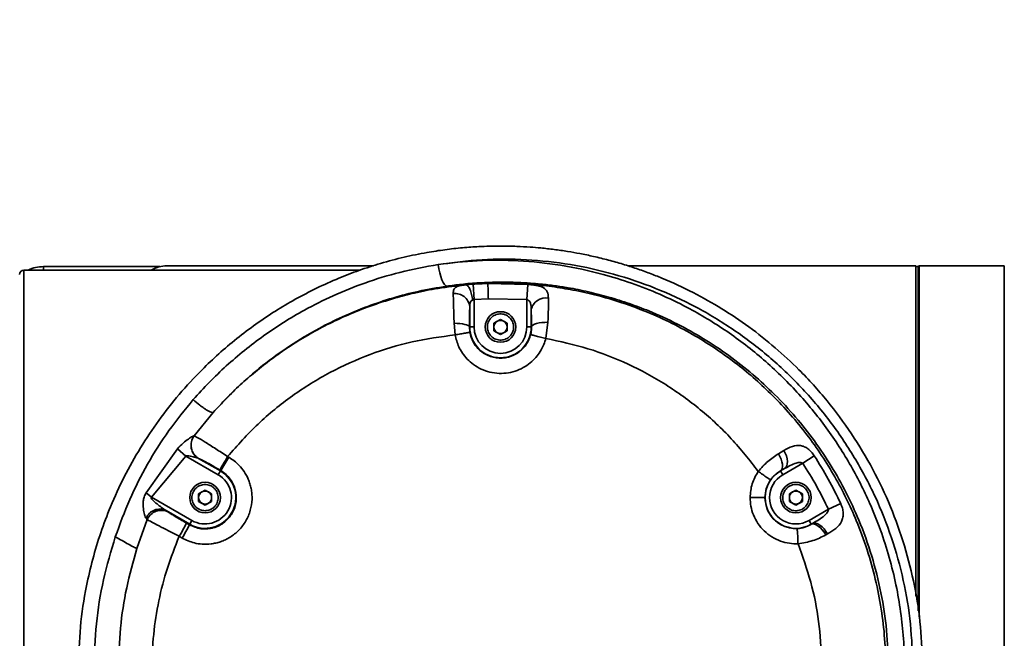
# Model space of a CAD drawing. Header units: millimetres. Extents: x 15 to 361, y 112 to 284.
# Tile 18 of 20: x 317.63 to 322.19, y 161.72 to 164.58. Entities that reach past the tile are written whole.
import ezdxf

# ---------------------------------------------------------------- set-up
doc = ezdxf.new("R2010")
doc.units = ezdxf.units.MM
doc.layers.add('10', color=7, linetype='Continuous')

msp = doc.modelspace()

# ---------------------------------------------------------------- linework, layer by layer
at = {"color": 7, "linetype": 'Continuous', "lineweight": 35}
for p, q in [((319.206342, 163.422994), (317.649168, 163.422994)), ((317.649168, 163.422994), (317.649168, 161.661504)), ((318.279054, 163.439192), (317.740279, 163.439192)), ((317.740279, 163.439192), (317.740279, 163.422994)), ((319.268483, 163.443241), (318.311947, 163.443241)), ((321.779558, 163.443241), (320.444926, 163.443241)), ((321.779558, 163.443241), (321.779558, 161.913767)), ((321.789682, 163.439192), (321.779558, 163.439192)), ((321.793731, 163.443241), (321.789682, 163.439192)), ((321.789682, 161.845492), (321.789682, 163.439192)), ((322.188548, 163.443241), (321.793731, 163.443241)), ((321.793731, 163.443241), (321.793731, 161.818139)), ((322.188548, 161.580516), (322.188548, 163.443241)), ((319.694626, 163.354717), (319.729034, 163.357621)), ((319.729034, 163.357621), (319.734087, 163.286948)), ((319.797634, 163.361198), (319.85609, 163.362219)), ((319.797635, 163.361196), (319.983425, 163.356981)), ((319.978098, 163.286568), (319.983425, 163.356981)), ((319.726737, 163.284145), (319.734087, 163.286948)), ((319.734087, 163.286948), (319.799988, 163.290383)), ((319.734087, 163.286948), (319.734087, 163.159783)), ((319.978098, 163.286568), (319.799988, 163.290383)), ((319.978098, 163.159783), (319.978098, 163.286568)), ((319.713847, 163.25437), (319.713847, 163.159783)), ((319.998338, 163.238895), (319.998338, 163.159783)), ((319.856092, 163.194852), (319.825722, 163.177317)), ((319.886463, 163.177317), (319.856092, 163.194852)), ((319.646076, 163.123293), (319.641294, 163.176695)), ((319.714035, 163.135311), (319.712057, 163.159783)), ((319.713847, 163.159783), (319.712057, 163.159783)), ((319.734087, 163.159783), (319.713847, 163.159783)), ((319.825722, 163.177317), (319.825722, 163.142249)), ((319.825722, 163.142249), (319.856092, 163.124714)), ((319.856092, 163.124714), (319.886463, 163.142249)), ((319.886463, 163.142249), (319.886463, 163.177317)), ((319.998338, 163.159783), (319.978098, 163.159783)), ((319.998338, 163.159783), (319.999728, 163.159783)), ((320.075981, 163.181538), (320.066048, 163.106954)), ((318.526703, 162.764606), (318.438108, 162.655725)), ((318.43811, 162.655724), (318.438034, 162.655899)), ((318.361411, 162.596518), (318.215461, 162.392558)), ((318.399191, 162.562538), (318.361411, 162.596518)), ((318.239907, 162.372741), (318.399191, 162.562538)), ((318.549409, 162.475809), (318.399191, 162.562538)), ((318.458542, 162.551643), (318.458833, 162.551564)), ((318.458542, 162.551643), (318.55953, 162.493338)), ((318.598116, 162.556959), (318.592892, 162.55998)), ((321.168157, 162.588256), (321.143403, 162.573334)), ((321.308376, 162.564112), (321.255115, 162.529122)), ((321.152489, 162.493625), (321.171598, 162.504274)), ((321.152655, 162.493338), (321.171598, 162.504274)), ((321.255115, 162.529122), (321.162775, 162.475809)), ((318.55953, 162.493338), (318.549409, 162.475809)), ((318.555627, 162.498624), (318.560841, 162.495609)), ((318.560841, 162.495609), (318.55953, 162.493338)), ((321.152489, 162.493625), (321.152655, 162.493338)), ((321.162775, 162.475809), (321.152655, 162.493338)), ((318.239907, 162.372741), (318.215461, 162.392558)), ((318.239907, 162.372741), (318.427404, 162.26449)), ((318.488407, 162.405218), (318.458036, 162.387684)), ((318.458036, 162.387684), (318.458036, 162.352615)), ((318.518777, 162.387684), (318.488407, 162.405218)), ((318.518777, 162.352615), (318.518777, 162.387684)), ((321.011579, 162.37015), (321.080564, 162.37015)), ((321.223778, 162.405218), (321.193407, 162.387684)), ((321.193407, 162.387684), (321.193407, 162.352615)), ((321.254148, 162.387684), (321.223778, 162.405218)), ((321.254148, 162.352615), (321.254148, 162.387684)), ((318.458036, 162.352615), (318.488407, 162.335081)), ((318.488407, 162.335081), (318.518777, 162.352615)), ((321.193407, 162.352615), (321.223778, 162.335081)), ((321.223778, 162.335081), (321.254148, 162.352615)), ((321.431107, 162.342844), (321.37425, 162.316145)), ((318.215207, 162.275193), (318.220692, 162.268223)), ((318.319012, 162.302668), (318.307928, 162.310098)), ((318.417284, 162.246961), (318.307928, 162.310098)), ((321.28478, 162.26449), (321.37425, 162.316145)), ((318.220693, 162.268223), (318.172532, 162.13391)), ((318.415898, 162.244561), (318.402209, 162.252454)), ((318.417284, 162.246961), (318.415898, 162.244561)), ((318.417284, 162.246961), (318.427404, 162.26449)), ((321.2949, 162.246961), (321.28478, 162.26449)), ((321.30093, 162.250442), (321.2949, 162.246961)), ((321.2949, 162.246961), (321.294951, 162.246874)), ((321.30093, 162.250442), (321.294951, 162.246874)), ((318.368644, 162.191105), (318.382333, 162.183212)), ((321.361913, 162.197388), (321.369872, 162.201791))]:
    msp.add_line(p, q, dxfattribs=at)
at = {"color": 7, "linetype": 'Continuous', "lineweight": 35, "flags": 128}
for points in [[(319.56751, 163.448994), (319.570706, 163.4292), (319.574808, 163.410186), (319.579654, 163.392699), (319.585054, 163.377429), (319.590794, 163.364976), (319.596649, 163.35583), (319.602389, 163.350352), (319.607787, 163.348758)], [(319.641294, 163.176695), (319.654887, 163.176295), (319.667972, 163.175282), (319.680063, 163.173692), (319.690711, 163.171586), (319.699521, 163.169042), (319.706164, 163.166154), (319.710395, 163.163029), (319.712057, 163.159783)], [(320.075981, 163.181538), (320.06164, 163.181318), (320.047665, 163.180216), (320.034628, 163.178276), (320.023064, 163.175579), (320.013447, 163.172233), (320.006171, 163.168378), (320.001535, 163.16417), (319.999728, 163.159783)], [(321.152489, 162.493625), (321.157088, 162.49826), (321.16012, 162.505116), (321.161466, 162.513925), (321.161072, 162.524342), (321.158954, 162.53596), (321.155196, 162.548322), (321.149943, 162.560945), (321.143403, 162.573334)], [(321.168157, 162.588256), (321.174745, 162.575743), (321.179794, 162.562827), (321.183105, 162.550022), (321.184546, 162.537839), (321.184058, 162.526764), (321.181662, 162.517238), (321.177452, 162.50964), (321.171598, 162.504274)], [(321.361913, 162.197388), (321.354455, 162.209671), (321.346005, 162.220962), (321.336913, 162.230795), (321.327551, 162.238765), (321.318305, 162.244546), (321.309556, 162.247898), (321.301663, 162.248685), (321.294951, 162.246874)], [(321.30093, 162.250442), (321.308033, 162.252477), (321.316308, 162.251891), (321.325411, 162.248709), (321.334967, 162.243061), (321.34458, 162.235182), (321.353852, 162.225397), (321.362401, 162.214111), (321.369872, 162.201791)]]:
    msp.add_lwpolyline(points, dxfattribs=at)
at = {"color": 7, "linetype": 'Continuous', "lineweight": 35}
for centre in [(319.856092, 163.159783), (318.488407, 162.37015), (321.223778, 162.37015)]:
    msp.add_circle(centre, 0.070865, dxfattribs=at)
for centre, radius, start, end in [((317.649168, 163.402747), 0.020247, 90, 180), ((317.740279, 163.277216), 0.161976, 90, 115.841933), ((319.856092, 161.580516), 1.781641, 91.88028, 94.089537), ((319.646112, 163.246651), 0.068173, 6.501088, 97.423405), ((320.065046, 163.226212), 0.067903, 78.748682, 169.2343), ((319.856092, 163.159783), 0.030371, 60, 120), ((319.856092, 163.159783), 0.142245, 180, 0), ((319.856092, 163.159783), 0.122005, 180, 0), ((319.856092, 163.159783), 0.030371, 120, 180), ((319.856092, 163.159783), 0.030371, 180, 240), ((319.856092, 163.159783), 0.030371, 0, 60), ((319.856092, 163.159783), 0.030371, 300, 0), ((319.856092, 163.159783), 0.030371, 240, 300), ((318.494394, 162.61284), 0.070926, 142.620899, 239.636377), ((318.494596, 162.612821), 0.070933, 142.78264, 239.722562), ((317.857555, 162.964916), 0.845494, 326.284621, 331.150722), ((318.488407, 162.37015), 0.142245, 240, 60), ((318.488407, 162.37015), 0.122005, 240, 60), ((321.223778, 162.37015), 0.142245, 120, 300), ((321.223778, 162.37015), 0.122005, 120, 300), ((318.488407, 162.37015), 0.030371, 120, 180), ((318.488407, 162.37015), 0.030371, 180, 240), ((318.488407, 162.37015), 0.030371, 60, 120), ((318.488407, 162.37015), 0.030371, 0, 60), ((318.488407, 162.37015), 0.030371, 300, 0), ((321.223778, 162.37015), 0.030371, 120, 180), ((321.223778, 162.37015), 0.030371, 180, 240), ((321.223778, 162.37015), 0.030371, 60, 120), ((321.223778, 162.37015), 0.030371, 0, 60), ((321.223778, 162.37015), 0.030371, 300, 0), ((318.488407, 162.37015), 0.030371, 240, 300), ((321.223778, 162.37015), 0.030371, 240, 300), ((318.278452, 162.247794), 0.068925, 64.680682, 156.577101), ((318.285554, 162.240625), 0.07049, 61.663612, 156.950561), ((317.669547, 162.613447), 0.816768, 328.862774, 333.769908), ((317.683236, 162.605554), 0.816768, 328.862774, 333.769908)]:
    msp.add_arc(centre, radius, start, end, dxfattribs=at)
msp.add_ellipse((318.311947, 161.580516), major_axis=(0, 1.862725), ratio=0.26794919, start_param=0, end_param=0.14757584, dxfattribs=at)
for points, knots in [([(317.902255, 161.580516), (317.90406, 161.644357), (317.907677, 161.772288), (317.933687, 161.940918), (317.967331, 162.086084), (318.00447, 162.208554), (318.05243, 162.336079), (318.113099, 162.467789), (318.187796, 162.601361), (318.272885, 162.728871), (318.368069, 162.849851), (318.461977, 162.951546), (318.551861, 163.036652), (318.635044, 163.107138), (318.722631, 163.173244), (318.81317, 163.233893), (318.906649, 163.289309), (319.004787, 163.340339), (319.103362, 163.384589), (319.202629, 163.422785), (319.303034, 163.455497), (319.408337, 163.483429), (319.507881, 163.503879), (319.598496, 163.517902), (319.678481, 163.526753), (319.764221, 163.53302), (319.822728, 163.533869), (319.856092, 163.534353)], [0, 0, 0, 0, 0.06137014, 0.12297827, 0.16376264, 0.20486392, 0.24629282, 0.29524108, 0.34498633, 0.39448666, 0.44402717, 0.49476746, 0.52949948, 0.56510988, 0.60160151, 0.63721249, 0.67226515, 0.70863241, 0.74631573, 0.77898898, 0.81383983, 0.85086875, 0.88694827, 0.91462926, 0.941878, 0.96685471, 1, 1, 1, 1]), ([(319.856092, 163.534353), (319.881172, 163.534078), (319.926983, 163.533576), (319.989095, 163.530067), (320.04709, 163.525273), (320.10493, 163.518779), (320.165395, 163.510027), (320.225873, 163.499365), (320.289113, 163.486169), (320.355544, 163.469876), (320.422134, 163.450974), (320.485583, 163.430555), (320.5459, 163.408892), (320.634076, 163.373986), (320.746711, 163.321875), (320.88122, 163.246134), (321.008223, 163.160999), (321.127704, 163.066522), (321.249746, 162.953518), (321.369217, 162.821573), (321.483873, 162.666809), (321.582142, 162.502761), (321.664327, 162.328812), (321.728907, 162.148459), (321.775291, 161.962009), (321.804495, 161.772292), (321.80812, 161.644359), (321.809929, 161.580516)], [0, 0, 0, 0, 0.02491867, 0.04551637, 0.06179288, 0.08272759, 0.10331496, 0.12245166, 0.14368166, 0.1674105, 0.19027857, 0.21228601, 0.23343293, 0.25371948, 0.30610447, 0.3559126, 0.40579608, 0.45638816, 0.50525759, 0.56849017, 0.62985445, 0.69241005, 0.75371591, 0.81572553, 0.87701159, 0.93862449, 1, 1, 1, 1]), ([(319.56751, 163.448994), (319.635292, 163.45786), (319.770882, 163.475594), (319.976247, 163.474182), (320.180147, 163.452125), (320.38052, 163.407813), (320.574912, 163.34216), (320.761116, 163.255925), (320.93689, 163.150017), (321.100249, 163.025787), (321.249195, 162.884568), (321.38207, 162.728117), (321.497225, 162.558166), (321.593372, 162.376785), (321.669415, 162.186032), (321.724025, 161.988194), (321.758476, 161.785556), (321.762765, 161.648844), (321.764909, 161.580516)], [0, 0, 0, 0, 0.06345381, 0.12693166, 0.19038442, 0.25376321, 0.31702296, 0.38012379, 0.44303269, 0.50572606, 0.56818907, 0.63041899, 0.69242231, 0.75421808, 0.81583338, 0.8773058, 0.93867813, 1, 1, 1, 1]), ([(321.726801, 161.580516), (321.726047, 161.621016), (321.724524, 161.702852), (321.712033, 161.826302), (321.691457, 161.95177), (321.661544, 162.07845), (321.622059, 162.205447), (321.564351, 162.35315), (321.481687, 162.518677), (321.3669, 162.696136), (321.231174, 162.861649), (321.076557, 163.011625), (320.905895, 163.142997), (320.742828, 163.241244), (320.59427, 163.312708), (320.46425, 163.363756), (320.311253, 163.411154), (320.135938, 163.448653), (319.940785, 163.468878), (319.751074, 163.470414), (319.627884, 163.456039), (319.56751, 163.448994)], [0, 0, 0, 0, 0.03682582, 0.07441158, 0.1127536, 0.15249193, 0.19290425, 0.23397963, 0.29727272, 0.36199518, 0.42780105, 0.4942962, 0.5610504, 0.62761358, 0.67154443, 0.71516047, 0.75841783, 0.8217967, 0.88336372, 0.94283693, 1, 1, 1, 1]), ([(318.434137, 162.823581), (318.458446, 162.850534), (318.507276, 162.904672), (318.586453, 162.980474), (318.670124, 163.052343), (318.7585, 163.119554), (318.851249, 163.181871), (318.958241, 163.244861), (319.083462, 163.307486), (319.231123, 163.366588), (319.393559, 163.416904), (319.508321, 163.438075), (319.56751, 163.448994)], [0, 0, 0, 0, 0.08157466, 0.16385319, 0.24683606, 0.33052123, 0.41490624, 0.49998582, 0.61233458, 0.73312863, 0.86236108, 1, 1, 1, 1]), ([(318.5267, 162.764609), (318.546402, 162.786138), (318.586419, 162.829864), (318.651456, 162.892503), (318.721435, 162.953727), (318.796754, 163.012772), (318.87738, 163.069203), (318.963348, 163.122458), (319.054076, 163.171685), (319.150722, 163.217025), (319.254564, 163.258242), (319.357966, 163.291768), (319.463192, 163.31889), (319.572826, 163.340977), (319.652235, 163.349935), (319.694626, 163.354717)], [0, 0, 0, 0, 0.0653039, 0.1326336, 0.20198969, 0.27337275, 0.34678336, 0.42222208, 0.49968951, 0.57780323, 0.66115815, 0.74975513, 0.82106843, 0.90448316, 1, 1, 1, 1]), ([(319.607787, 163.348758), (319.563766, 163.341388), (319.479526, 163.327284), (319.357271, 163.295081), (319.23977, 163.256006), (319.126047, 163.208992), (319.004588, 163.148711), (318.880264, 163.074402), (318.752376, 162.981493), (318.633689, 162.879546), (318.561967, 162.802496), (318.5267, 162.764609)], [0, 0, 0, 0, 0.10763169, 0.2059671, 0.3042163, 0.40536585, 0.50121921, 0.62900502, 0.75110973, 0.87761286, 1, 1, 1, 1]), ([(319.856092, 163.367334), (319.823006, 163.36663), (319.76224, 163.365338), (319.679421, 163.358336), (319.629878, 163.351712), (319.607787, 163.348758)], [0, 0, 0, 0, 0.39845221, 0.73177371, 1, 1, 1, 1]), ([(319.637304, 163.314253), (319.63772, 163.320847), (319.63853, 163.333684), (319.649561, 163.345119), (319.667481, 163.351568), (319.685893, 163.353699), (319.694626, 163.35471)], [0, 0, 0, 0, 0.27801842, 0.54129458, 0.78243335, 1, 1, 1, 1]), ([(319.694626, 163.354717), (319.697962, 163.353904), (319.703096, 163.352653), (319.709919, 163.343952), (319.714889, 163.334846), (319.71924, 163.323472), (319.723916, 163.306907), (319.725626, 163.293109), (319.726737, 163.284145)], [0, 0, 0, 0, 0.23922296, 0.36820928, 0.49999768, 0.63178642, 0.76077372, 1, 1, 1, 1]), ([(319.85609, 163.362219), (319.856959, 163.362219), (319.85851, 163.36222), (319.861272, 163.362218), (319.865328, 163.362206), (319.872519, 163.362168), (319.885223, 163.362035), (319.90746, 163.361605), (319.945721, 163.360272), (320.009417, 163.356355), (320.078416, 163.349063), (320.142964, 163.339509), (320.194297, 163.330447), (320.280112, 163.312685), (320.396452, 163.281162), (320.531078, 163.232037), (320.650567, 163.177813), (320.758042, 163.119715), (320.858243, 163.056465), (320.951116, 162.988962), (321.036695, 162.91806), (321.119511, 162.840414), (321.199191, 162.755439), (321.275129, 162.66256), (321.343519, 162.566491), (321.404392, 162.467888), (321.457829, 162.367377), (321.508707, 162.255078), (321.554698, 162.130433), (321.593161, 161.993298), (321.620058, 161.85542), (321.636641, 161.717743), (321.638674, 161.626046), (321.639683, 161.580516)], [0, 0, 0, 0, 0.00093155, 0.00166255, 0.0029638, 0.0052777, 0.00937672, 0.01658855, 0.02912675, 0.05043055, 0.08500949, 0.10348798, 0.12039403, 0.14089736, 0.19744506, 0.24944399, 0.29437881, 0.33799817, 0.38030175, 0.42128934, 0.46096078, 0.49931592, 0.54285689, 0.58566418, 0.62773788, 0.66907812, 0.70968509, 0.74955898, 0.80101101, 0.85178037, 0.90186779, 0.95127405, 1, 1, 1, 1]), ([(321.651782, 161.580516), (321.650118, 161.639083), (321.646781, 161.75647), (321.619902, 161.930509), (321.577207, 162.101557), (321.521752, 162.255874), (321.457746, 162.39436), (321.389019, 162.516781), (321.310734, 162.633618), (321.223157, 162.744443), (321.127751, 162.847267), (321.024119, 162.942719), (320.914283, 163.029058), (320.797537, 163.106792), (320.673889, 163.175874), (320.558186, 163.228898), (320.451632, 163.269235), (320.358518, 163.298766), (320.263641, 163.32321), (320.180171, 163.339931), (320.106395, 163.35134), (320.048648, 163.358199), (319.990792, 163.363172), (319.928586, 163.366791), (319.882255, 163.367138), (319.856092, 163.367334)], [0, 0, 0, 0, 0.06117992, 0.12262494, 0.18372178, 0.24561488, 0.29444033, 0.34412502, 0.39357279, 0.44307375, 0.49384456, 0.54268917, 0.59333064, 0.64326379, 0.6931322, 0.74566254, 0.78044878, 0.81625288, 0.85134733, 0.88657153, 0.90853555, 0.93234892, 0.94968508, 0.97158783, 1, 1, 1, 1]), ([(319.983425, 163.356981), (319.990083, 163.356395), (320.003636, 163.355203), (320.022643, 163.352345), (320.039719, 163.348212), (320.059302, 163.339958), (320.075476, 163.323957), (320.077339, 163.303372), (320.078294, 163.29281)], [0, 0, 0, 0, 0.10597007, 0.21569551, 0.33258826, 0.45613865, 0.72094724, 1, 1, 1, 1]), ([(319.641294, 163.176695), (319.640874, 163.190594), (319.640032, 163.218413), (319.63894, 163.255869), (319.637997, 163.289102), (319.637536, 163.305846), (319.637304, 163.314253)], [0, 0, 0, 0, 0.24984556, 0.50008965, 0.74898903, 1, 1, 1, 1]), ([(319.713847, 163.25437), (319.713978, 163.258655), (319.71421, 163.266281), (319.716506, 163.275501), (319.720764, 163.281177), (319.724846, 163.283205), (319.726737, 163.284145)], [0, 0, 0, 0, 0.349617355, 0.622227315, 0.824887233, 1, 1, 1, 1]), ([(319.978098, 163.286568), (319.979587, 163.286003), (319.982508, 163.284894), (319.986627, 163.282371), (319.990235, 163.278948), (319.994695, 163.271877), (319.997843, 163.258411), (319.998156, 163.246051), (319.998338, 163.238895)], [0, 0, 0, 0, 0.080192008, 0.157281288, 0.251346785, 0.350902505, 0.624223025, 1, 1, 1, 1]), ([(320.078294, 163.29281), (320.078206, 163.27694), (320.078029, 163.245135), (320.076665, 163.202766), (320.075981, 163.181538)], [0, 0, 0, 0, 0.498983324, 1, 1, 1, 1]), ([(319.712057, 163.159783), (319.712235, 163.178866), (319.71259, 163.217047), (319.713428, 163.241926), (319.713847, 163.25437)], [0, 0, 0, 0, 0.49980891, 1, 1, 1, 1]), ([(319.998338, 163.238895), (319.998641, 163.227619), (319.99925, 163.204994), (319.999568, 163.174886), (319.999728, 163.159783)], [0, 0, 0, 0, 0.49837513, 1, 1, 1, 1]), ([(319.803489, 163.129413), (319.800377, 163.136435), (319.795571, 163.147277), (319.795041, 163.16332), (319.797012, 163.175602), (319.801432, 163.187278), (319.810029, 163.200697), (319.824985, 163.213663), (319.843687, 163.220131), (319.859607, 163.220868), (319.871926, 163.218859), (319.883551, 163.214426), (319.897181, 163.205945), (319.90417, 163.19636), (319.908695, 163.190154)], [0, 0, 0, 0, 0.11972147, 0.1848322, 0.24999997, 0.31511072, 0.38027853, 0.5, 0.61972147, 0.6848322, 0.74999997, 0.81511072, 0.88027853, 1, 1, 1, 1]), ([(319.908695, 163.190154), (319.911808, 163.183131), (319.916613, 163.172289), (319.917144, 163.156246), (319.915172, 163.143964), (319.910752, 163.132288), (319.902155, 163.118869), (319.8872, 163.105903), (319.868497, 163.099435), (319.852577, 163.098698), (319.840259, 163.100707), (319.828633, 163.10514), (319.815003, 163.113621), (319.808014, 163.123206), (319.803489, 163.129413)], [0, 0, 0, 0, 0.11972147, 0.1848322, 0.24999997, 0.31511072, 0.38027853, 0.5, 0.61972147, 0.6848322, 0.74999997, 0.81511072, 0.88027853, 1, 1, 1, 1]), ([(319.999728, 163.159783), (319.999629, 163.15394), (319.999435, 163.142475), (319.996815, 163.130333), (319.99553, 163.124379)], [0, 0, 0, 0, 0.50964899, 1, 1, 1, 1]), ([(318.592892, 162.55998), (318.638505, 162.611567), (318.72954, 162.714528), (318.890153, 162.844148), (319.064319, 162.95258), (319.250779, 163.035985), (319.44537, 163.096143), (319.579255, 163.114254), (319.646076, 163.123293)], [0, 0, 0, 0, 0.16837566, 0.33604896, 0.50325469, 0.66957114, 0.83508551, 1, 1, 1, 1]), ([(319.646076, 163.123293), (319.654564, 163.124764), (319.672191, 163.127817), (319.694796, 163.131785), (319.710566, 163.134602), (319.712907, 163.13508), (319.714035, 163.135311)], [0, 0, 0, 0, 0.24076788, 0.49999945, 0.75923131, 1, 1, 1, 1]), ([(320.066049, 163.106954), (320.063313, 163.097684), (320.05784, 163.07914), (320.044338, 163.051795), (320.025998, 163.024594), (320.001217, 162.998368), (319.970237, 162.975266), (319.933566, 162.957298), (319.892582, 162.94632), (319.849391, 162.943639), (319.806539, 162.949667), (319.766528, 162.963796), (319.731376, 162.984562), (319.702245, 163.009992), (319.679707, 163.038093), (319.658236, 163.074899), (319.6508, 163.104493), (319.646076, 163.123293)], [0, 0, 0, 0, 0.04956271, 0.09914413, 0.15592895, 0.21751234, 0.28355889, 0.35340014, 0.42602202, 0.5001184, 0.57421439, 0.64683518, 0.71667487, 0.7827197, 0.84430146, 0.90108492, 1, 1, 1, 1]), ([(319.99553, 163.124379), (319.990195, 163.10948), (319.979239, 163.078879), (319.946155, 163.044545), (319.902552, 163.020471), (319.850425, 163.012149), (319.799211, 163.024337), (319.757497, 163.051463), (319.726867, 163.088327), (319.718221, 163.119983), (319.714035, 163.135311)], [0, 0, 0, 0, 0.120596, 0.24767671, 0.35577051, 0.49991294, 0.64271707, 0.74995679, 0.87892578, 1, 1, 1, 1]), ([(320.066048, 163.106954), (320.05739, 163.109145), (320.044071, 163.112516), (320.02786, 163.116571), (320.016623, 163.119362), (320.007464, 163.121611), (319.998466, 163.123785), (319.996686, 163.124145), (319.99553, 163.124379)], [0, 0, 0, 0, 0.23946781, 0.36836761, 0.49999981, 0.63163204, 0.76053193, 1, 1, 1, 1]), ([(321.049376, 162.491565), (321.009111, 162.543071), (320.928428, 162.64628), (320.783425, 162.78037), (320.623193, 162.896708), (320.448161, 162.991206), (320.261945, 163.064766), (320.131479, 163.092863), (320.066049, 163.106954)], [0, 0, 0, 0, 0.16480923, 0.33024618, 0.49658297, 0.66352229, 0.83125301, 1, 1, 1, 1]), ([(318.072964, 162.189228), (318.094034, 162.247102), (318.136149, 162.362779), (318.220407, 162.52669), (318.318003, 162.682412), (318.395434, 162.776535), (318.434137, 162.823581)], [0, 0, 0, 0, 0.25015597, 0.50000637, 0.75008949, 1, 1, 1, 1]), ([(318.526703, 162.764606), (318.523946, 162.764013), (318.519697, 162.7631), (318.506564, 162.769183), (318.494045, 162.776499), (318.479509, 162.78642), (318.459394, 162.801519), (318.444076, 162.814899), (318.434137, 162.823581)], [0, 0, 0, 0, 0.23870674, 0.36787839, 0.50000051, 0.63212256, 0.76129399, 1, 1, 1, 1]), ([(318.438034, 162.655899), (318.437849, 162.656027), (318.43748, 162.656283), (318.435177, 162.655626), (318.430098, 162.653146), (318.421517, 162.64809), (318.407059, 162.638601), (318.385177, 162.622651), (318.369703, 162.605636), (318.361411, 162.596518)], [0, 0, 0, 0, 0.04791773, 0.09574482, 0.19424704, 0.30254004, 0.42081169, 0.68960855, 1, 1, 1, 1]), ([(318.43811, 162.655724), (318.442246, 162.653887), (318.450507, 162.65022), (318.4876, 162.627986), (318.536869, 162.596964), (318.574217, 162.572308), (318.592892, 162.55998)], [0, 0, 0, 0, 0.25094607, 0.50120861, 0.75059612, 1, 1, 1, 1]), ([(321.168157, 162.588256), (321.181247, 162.59545), (321.207035, 162.609623), (321.238227, 162.61357), (321.262402, 162.606773), (321.279318, 162.596733), (321.295236, 162.582389), (321.304047, 162.570133), (321.308376, 162.564112)], [0, 0, 0, 0, 0.27215979, 0.5362091, 0.66101363, 0.77940197, 0.8916232, 1, 1, 1, 1]), ([(318.598116, 162.556959), (318.606744, 162.551493), (318.624001, 162.540561), (318.648071, 162.518347), (318.670826, 162.490234), (318.686854, 162.460705), (318.696744, 162.433708), (318.702407, 162.411116), (318.705681, 162.387393), (318.706448, 162.353689), (318.699727, 162.310435), (318.67893, 162.261147), (318.651863, 162.225414), (318.625812, 162.201691), (318.604961, 162.18689), (318.58297, 162.174842), (318.560796, 162.165819), (318.538395, 162.159428), (318.510059, 162.154474), (318.476535, 162.153721), (318.430449, 162.160368), (318.400842, 162.174424), (318.382333, 162.183212)], [0, 0, 0, 0, 0.0452048, 0.09042334, 0.14449462, 0.20493898, 0.23833661, 0.2717623, 0.30799285, 0.3442522, 0.42094407, 0.49999694, 0.57905558, 0.61746245, 0.65590335, 0.69214095, 0.72841323, 0.7618174, 0.79525625, 0.8557166, 0.90979868, 1, 1, 1, 1]), ([(318.399191, 162.562538), (318.401477, 162.562826), (318.413167, 162.564298), (318.430443, 162.559445), (318.44692, 162.555446), (318.454529, 162.55315), (318.457358, 162.552176), (318.458169, 162.551811), (318.458542, 162.551643)], [0, 0, 0, 0, 0.10532155, 0.53843689, 0.81110135, 0.9200209, 0.96313931, 1, 1, 1, 1]), ([(318.458833, 162.551564), (318.461359, 162.550508), (318.46641, 162.548397), (318.489527, 162.536023), (318.520366, 162.518878), (318.543862, 162.505382), (318.555627, 162.498624)], [0, 0, 0, 0, 0.24992861, 0.49974423, 0.74950413, 1, 1, 1, 1]), ([(321.049376, 162.491565), (321.063863, 162.507684), (321.093039, 162.540146), (321.126538, 162.56222), (321.143403, 162.573334)], [0, 0, 0, 0, 0.49653136, 1, 1, 1, 1]), ([(321.308376, 162.564112), (321.330796, 162.528314), (321.375625, 162.456732), (321.412616, 162.380801), (321.431107, 162.342844)], [0, 0, 0, 0, 0.500108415, 1, 1, 1, 1]), ([(321.171598, 162.504274), (321.189042, 162.514231), (321.212116, 162.5274), (321.239832, 162.533892), (321.249367, 162.532512), (321.253111, 162.530856), (321.254471, 162.529679), (321.255115, 162.529122)], [0, 0, 0, 0, 0.65606318, 0.8677805, 0.94210462, 0.97260013, 1, 1, 1, 1]), ([(321.255115, 162.529122), (321.27685, 162.494714), (321.320357, 162.425845), (321.356276, 162.352731), (321.37425, 162.316145)], [0, 0, 0, 0, 0.49960514, 1, 1, 1, 1]), ([(318.560841, 162.495609), (318.569359, 162.489959), (318.585994, 162.478923), (318.611275, 162.450384), (318.631942, 162.407805), (318.635709, 162.350896), (318.617698, 162.297489), (318.587173, 162.261531), (318.555509, 162.240511), (318.536174, 162.232939), (318.525848, 162.230166), (318.525822, 162.230159), (318.525737, 162.230136), (318.525429, 162.230054), (318.524258, 162.229745), (318.519679, 162.228593), (318.501475, 162.224937), (318.463997, 162.223591), (318.433399, 162.236931), (318.415898, 162.244561)], [0, 0, 0, 0, 0.06743607, 0.131694, 0.25017401, 0.3738023, 0.49958351, 0.61372157, 0.67910028, 0.7498665, 0.7498888, 0.7499262, 0.7500463, 0.75046775, 0.75203558, 0.75807101, 0.78173704, 0.87516205, 1, 1, 1, 1]), ([(321.011579, 162.37015), (321.013263, 162.391823), (321.016632, 162.43517), (321.038461, 162.472766), (321.049376, 162.491565)], [0, 0, 0, 0, 0.49998553, 1, 1, 1, 1]), ([(321.105856, 162.451374), (321.104978, 162.452135), (321.103154, 162.453718), (321.09009, 162.463141), (321.071238, 162.476428), (321.056481, 162.486646), (321.049376, 162.491565)], [0, 0, 0, 0, 0.24071503, 0.49999992, 0.75928485, 1, 1, 1, 1]), ([(321.105856, 162.451374), (321.109173, 162.45583), (321.115791, 162.464723), (321.131621, 162.480513), (321.144041, 162.488317), (321.152489, 162.493625)], [0, 0, 0, 0, 0.24320771, 0.48525341, 1, 1, 1, 1]), ([(318.488407, 162.309408), (318.480769, 162.310224), (318.468977, 162.311484), (318.454818, 162.319046), (318.445167, 162.326894), (318.437266, 162.33656), (318.429943, 162.350715), (318.426192, 162.370149), (318.429942, 162.38958), (318.437264, 162.403736), (318.445162, 162.4134), (318.454814, 162.421251), (318.468974, 162.428815), (318.480769, 162.430075), (318.488407, 162.430891)], [0, 0, 0, 0, 0.11972147, 0.1848322, 0.24999997, 0.31511072, 0.38027853, 0.5, 0.61972147, 0.6848322, 0.74999997, 0.81511072, 0.88027853, 1, 1, 1, 1]), ([(318.488407, 162.430891), (318.496045, 162.430075), (318.507836, 162.428815), (318.521996, 162.421253), (318.531647, 162.413405), (318.539548, 162.403739), (318.546871, 162.389584), (318.550622, 162.37015), (318.546872, 162.350719), (318.53955, 162.336563), (318.531652, 162.326899), (318.521999, 162.319048), (318.50784, 162.311484), (318.496045, 162.310224), (318.488407, 162.309408)], [0, 0, 0, 0, 0.119721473, 0.184832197, 0.249999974, 0.315110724, 0.380278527, 0.5, 0.619721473, 0.684832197, 0.749999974, 0.815110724, 0.880278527, 1, 1, 1, 1]), ([(321.080564, 162.37015), (321.081655, 162.384419), (321.083873, 162.413415), (321.098452, 162.438589), (321.105856, 162.451374)], [0, 0, 0, 0, 0.49213569, 1, 1, 1, 1]), ([(321.171174, 162.40052), (321.1757, 162.406727), (321.182686, 162.416309), (321.196315, 162.42479), (321.207937, 162.429224), (321.220259, 162.431234), (321.236179, 162.430498), (321.254885, 162.42403), (321.269838, 162.411066), (321.278436, 162.397648), (321.282856, 162.385975), (321.284829, 162.373691), (321.2843, 162.357646), (321.279493, 162.346801), (321.276381, 162.339779)], [0, 0, 0, 0, 0.11972147, 0.1848322, 0.24999997, 0.31511072, 0.38027853, 0.5, 0.61972147, 0.6848322, 0.74999997, 0.81511072, 0.88027853, 1, 1, 1, 1]), ([(318.215461, 162.392558), (318.212011, 162.386145), (318.2053, 162.37367), (318.201375, 162.348048), (318.20231, 162.319887), (318.206496, 162.296069), (318.210993, 162.281534), (318.213843, 162.277246), (318.215207, 162.275193)], [0, 0, 0, 0, 0.1564689, 0.30438026, 0.56679026, 0.79841621, 0.9034716, 1, 1, 1, 1]), ([(318.307928, 162.310098), (318.293856, 162.319868), (318.27236, 162.334793), (318.249707, 162.355036), (318.240338, 162.36506), (318.238472, 162.369326), (318.238316, 162.370639), (318.238542, 162.371486), (318.238859, 162.372005), (318.239321, 162.37244), (318.239706, 162.372637), (318.239907, 162.372741)], [0, 0, 0, 0, 0.54446169, 0.83169631, 0.94121847, 0.96019706, 0.9746457, 0.98083497, 0.9868309, 0.99308543, 1, 1, 1, 1]), ([(321.233719, 162.156401), (321.220384, 162.156611), (321.192874, 162.157044), (321.151682, 162.16791), (321.11181, 162.187064), (321.076064, 162.214859), (321.046913, 162.249509), (321.026237, 162.288614), (321.013794, 162.329358), (321.012302, 162.356832), (321.011579, 162.37015)], [0, 0, 0, 0, 0.11611187, 0.23953426, 0.36835733, 0.50005562, 0.63174442, 0.76054143, 0.8839274, 1, 1, 1, 1]), ([(321.229186, 162.22719), (321.21758, 162.227535), (321.198338, 162.228108), (321.170152, 162.236629), (321.146106, 162.248741), (321.123108, 162.266986), (321.104549, 162.289167), (321.085752, 162.323037), (321.082619, 162.35149), (321.080564, 162.37015)], [0, 0, 0, 0, 0.1509652, 0.25029815, 0.38214844, 0.50063047, 0.63118968, 0.75813146, 1, 1, 1, 1]), ([(321.276381, 162.339779), (321.271855, 162.333572), (321.264869, 162.32399), (321.25124, 162.315509), (321.239618, 162.311075), (321.227296, 162.309065), (321.211376, 162.309801), (321.19267, 162.316269), (321.177717, 162.329233), (321.169119, 162.342651), (321.164699, 162.354324), (321.162726, 162.366608), (321.163255, 162.382653), (321.168062, 162.393498), (321.171174, 162.40052)], [0, 0, 0, 0, 0.11972147, 0.1848322, 0.24999997, 0.31511072, 0.38027853, 0.5, 0.61972147, 0.6848322, 0.74999997, 0.81511072, 0.88027853, 1, 1, 1, 1]), ([(321.431107, 162.342844), (321.434033, 162.335606), (321.43998, 162.320895), (321.443229, 162.298766), (321.441862, 162.278104), (321.433131, 162.252654), (321.410905, 162.226372), (321.383655, 162.210047), (321.369872, 162.201791)], [0, 0, 0, 0, 0.1094462, 0.22247977, 0.3416481, 0.46754376, 0.73070535, 1, 1, 1, 1]), ([(318.402209, 162.252454), (318.392777, 162.257924), (318.373929, 162.268854), (318.348801, 162.283837), (318.328741, 162.296127), (318.322255, 162.300488), (318.319012, 162.302668)], [0, 0, 0, 0, 0.25030702, 0.50020684, 0.75012146, 1, 1, 1, 1]), ([(321.37425, 162.316145), (321.374321, 162.315215), (321.374472, 162.313221), (321.373459, 162.308684), (321.368428, 162.298825), (321.345588, 162.276568), (321.320043, 162.261624), (321.30093, 162.250442)], [0, 0, 0, 0, 0.026928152, 0.057717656, 0.134596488, 0.352506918, 1, 1, 1, 1]), ([(318.368644, 162.191105), (318.351955, 162.199691), (318.318617, 162.216843), (318.273994, 162.240052), (318.238271, 162.258802), (318.226554, 162.265082), (318.220692, 162.268223)], [0, 0, 0, 0, 0.25030493, 0.50002616, 0.74987171, 1, 1, 1, 1]), ([(321.294951, 162.246874), (321.285363, 162.241848), (321.271259, 162.234456), (321.247443, 162.228625), (321.235274, 162.227669), (321.229186, 162.22719)], [0, 0, 0, 0, 0.51483389, 0.75731077, 1, 1, 1, 1]), ([(317.974603, 161.580516), (317.976787, 161.649052), (317.98117, 161.78664), (318.014105, 161.99123), (318.053349, 162.123245), (318.072964, 162.189228)], [0, 0, 0, 0, 0.3317545, 0.66600106, 1, 1, 1, 1]), ([(318.072964, 162.189228), (318.083564, 162.183097), (318.104766, 162.170836), (318.134592, 162.154063), (318.159384, 162.140485), (318.168154, 162.1361), (318.172532, 162.13391)], [0, 0, 0, 0, 0.25020491, 0.500430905, 0.75056133, 1, 1, 1, 1]), ([(318.24254, 161.580516), (318.24406, 161.632867), (318.247099, 161.737604), (318.272256, 161.892854), (318.310738, 162.045275), (318.34934, 162.142491), (318.368644, 162.191105)], [0, 0, 0, 0, 0.25012372, 0.50042115, 0.75017821, 1, 1, 1, 1]), ([(321.233719, 162.156401), (321.233358, 162.165178), (321.232801, 162.178668), (321.23195, 162.19495), (321.231285, 162.206191), (321.230645, 162.21533), (321.229879, 162.224302), (321.229459, 162.226052), (321.229186, 162.22719)], [0, 0, 0, 0, 0.23980165, 0.36858195, 0.49999992, 0.6314179, 0.76019824, 1, 1, 1, 1]), ([(321.361913, 162.197388), (321.342459, 162.187734), (321.303727, 162.168514), (321.256984, 162.160426), (321.233719, 162.156401)], [0, 0, 0, 0, 0.50227159, 1, 1, 1, 1]), ([(321.34368, 161.610887), (321.340263, 161.672885), (321.333423, 161.797011), (321.296495, 161.980617), (321.254644, 162.097807), (321.233719, 162.156401)], [0, 0, 0, 0, 0.3328802, 0.66644486, 1, 1, 1, 1]), ([(318.172533, 162.13391), (318.155628, 162.073725), (318.1218, 161.953288), (318.093568, 161.767477), (318.089804, 161.642677), (318.08793, 161.580516)], [0, 0, 0, 0, 0.33393685, 0.66824291, 1, 1, 1, 1])]:
    msp.add_open_spline(points, degree=3, knots=knots, dxfattribs=at)
for points in [[(319.799988, 163.290383), (319.799684, 163.29956), (319.799077, 163.317916), (319.798307, 163.34116), (319.79776, 163.357596), (319.797676, 163.359997), (319.797634, 163.361198)], [(318.555627, 162.498624), (318.556451, 162.499636), (318.558098, 162.501658), (318.566919, 162.515886), (318.578993, 162.53606), (318.588259, 162.552006), (318.592892, 162.55998)]]:
    msp.add_open_spline(points, degree=3, dxfattribs=at)
at = {"layer": '10'}
msp.add_arc((299.609079, 161.580516), 38.646563, 283.6361859, 76.3638141, dxfattribs=at)

doc.saveas('drawing.dxf')
